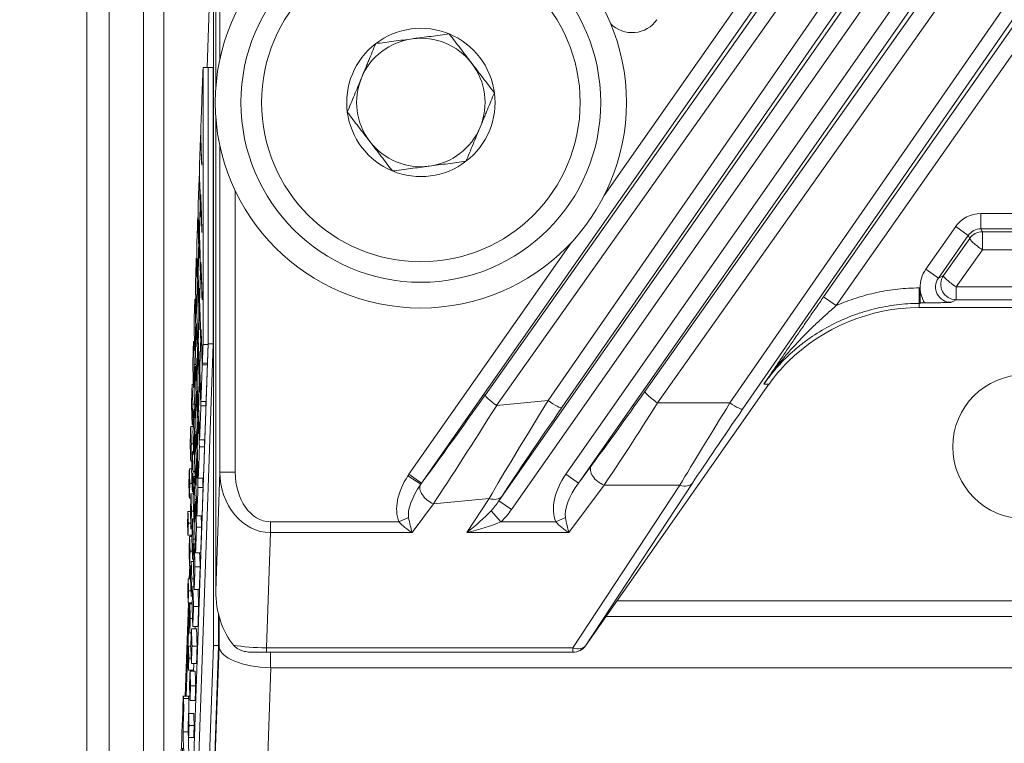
# Model space of a CAD drawing. Header units: millimetres. Extents: x 4 to 836, y 5 to 589.
# Tile 122 of 153: x 666 to 685, y 279 to 293. Entities that reach past the tile are written whole.
import ezdxf

# ---------------------------------------------------------------- set-up
doc = ezdxf.new("R2010")
doc.units = ezdxf.units.MM
doc.layers.add('1', color=7, linetype='Continuous', true_color=0xffffff)
doc.styles.add('ideas_simplex', font='simplex.shx')
doc.dimstyles.get("Standard").update_dxf_attribs({"dimtxt": 0.18, "dimasz": 0.18, "dimexe": 0.18, "dimexo": 0.0625, "dimgap": 0.09, "dimtad": 0, "dimtih": 1, "dimtoh": 1, "dimdec": 4, "dimzin": 0, "dimdsep": 46, "dimtxsty": 'Standard', "dimcen": 0.09, "dimadec": 0, "dimazin": 0, "dimtfac": 1, "dimtdec": 4, "dimtofl": 0, "dimtmove": 0, "dimatfit": 3, "dimfxl": 1, "dimtolj": 1, "dimtzin": 0, "dimarcsym": 0})

# ---------------------------------------------------------------- blocks, each defined once
blk = doc.blocks.new('_U8')
at = {"layer": '1', "color": 152, "lineweight": 13}
for p, q in [((693.603977, 317.597855), (616.177731, 317.597855)), ((666.128055, 256.097779), (616.177731, 256.097779))]:
    blk.add_line(p, q, dxfattribs=at)
at = {"layer": '1', "color": 27, "lineweight": 13}
blk.add_line((618.177731, 317.597855), (618.177731, 256.097779), dxfattribs=at)
at = {"layer": '1', "color": 87, "lineweight": 25}
for p, q in [((616.677731, 293.950317), (611.052731, 293.950317)), ((611.052731, 293.950317), (611.052731, 292.450317)), ((616.677731, 292.450317), (616.677731, 293.950317)), ((611.052731, 281.245317), (611.052731, 279.745317)), ((616.677731, 279.745317), (616.677731, 281.245317)), ((611.052731, 279.745317), (616.677731, 279.745317))]:
    blk.add_line(p, q, dxfattribs=at)
at = {"layer": '1', "color": 27, "lineweight": 18}
for points in [[(618.177731, 317.597855), (618.706712, 314.597857), (617.648751, 314.597853)], [(618.177731, 256.097779), (617.648751, 259.097777), (618.706712, 259.097781)]]:
    blk.add_solid(points, dxfattribs=at)
at = {"layer": '1', "color": 87, "linetype": 'Continuous', "lineweight": 25, "char_height": 3, "attachment_point": 7, "rotation": 90, "line_spacing_factor": 1.204819, "style": 'ideas_simplex'}
for s, insert in [('\\W1.2097;61,5', (609.211731, 281.192817)), ('\\W1.2097;2.42', (616.524231, 281.192817))]:
    blk.add_mtext(s, dxfattribs=dict(at, insert=insert))

msp = doc.modelspace()

# ---------------------------------------------------------------- linework, layer by layer
at = {"layer": '1', "color": 143, "linetype": 'Continuous', "lineweight": 13}
for p, q in [((667.607, 265.064), (667.607, 348.132)), ((668.04, 348.132), (668.04, 265.064))]:
    msp.add_line(p, q, dxfattribs=at)
at = {"layer": '1', "color": 143, "linetype": 'Continuous', "lineweight": 18}
msp.add_line((668.704, 265.265), (668.704, 347.93), dxfattribs=at)
at = {"layer": '1', "color": 27, "linetype": 'Continuous', "lineweight": 18}
for p, q in [((670.113, 343.326), (670.113, 291.87)), ((670.113, 291.327), (670.113, 282.095)), ((683.821, 287.988), (683.821, 287.698)), ((708.407, 287.607), (683.801, 287.607)), ((683.907, 287.698), (683.821, 287.698)), ((683.821, 287.698), (683.821, 287.688)), ((680.877, 286.119), (677.311, 281.026)), ((671.099, 280.898), (670.862, 280.898)), ((677.062, 280.898), (671.099, 280.898)), ((677.065, 280.898), (677.062, 280.898))]:
    msp.add_line(p, q, dxfattribs=at)
at = {"layer": '1', "color": 252, "linetype": 'Continuous', "lineweight": 18}
for p, q in [((669.104, 268.213), (669.104, 304.285)), ((714.286, 281.898), (677.922, 281.898)), ((677.712, 281.598), (714.496, 281.598)), ((721.021, 280.598), (671.187, 280.598))]:
    msp.add_line(p, q, dxfattribs=at)
at = {"layer": '1', "color": 27, "linetype": 'Continuous', "lineweight": 13}
for p, q in [((676.579, 285.796), (686.807, 300.559)), ((687.077, 300.422), (676.85, 285.659)), ((675.623, 283.847), (687.179, 300.351)), ((687.425, 300.179), (675.869, 283.675)), ((677.671, 289.787), (684.764, 299.917)), ((685.01, 299.745), (674.119, 284.191)), ((675.359, 285.908), (685.104, 299.679)), ((685.325, 299.472), (675.579, 285.702)), ((676.925, 284.363), (687.496, 299.461)), ((687.742, 299.289), (677.17, 284.191)), ((678.465, 285.974), (687.84, 299.221)), ((688.086, 298.996), (678.711, 285.75)), ((680.119, 285.75), (688.685, 298.116)), ((688.931, 297.996), (680.365, 285.63)), ((681.942, 287.816), (688.99, 297.882)), ((689.236, 297.71), (682.187, 287.644)), ((670.194, 292.441), (670.194, 294.755)), ((670.194, 284.406), (670.194, 290.755)), ((670.494, 289.876), (670.494, 284.406)), ((685.002, 289.438), (685.002, 289.138)), ((685.002, 289.438), (707.206, 289.438)), ((683.929, 288.352), (684.511, 289.182)), ((684.511, 289.182), (684.756, 289.01)), ((707.206, 289.138), (685.002, 289.138)), ((685.002, 289.138), (685.031, 289.081)), ((684.756, 289.01), (684.175, 288.18)), ((684.275, 288.232), (684.786, 288.953)), ((684.786, 288.953), (684.756, 289.01)), ((685.031, 289.081), (707.177, 289.081)), ((685.031, 288.729), (685.031, 289.081)), ((673.873, 284.363), (677.026, 288.866)), ((685.031, 288.729), (684.52, 288.008)), ((707.177, 288.729), (685.031, 288.729)), ((683.929, 288.352), (684.175, 288.18)), ((684.175, 288.18), (684.275, 288.232)), ((683.801, 287.988), (683.821, 287.988)), ((683.801, 287.688), (683.801, 287.988)), ((684.52, 287.76), (684.52, 288.008)), ((684.52, 288.008), (707.688, 288.008)), ((682.187, 287.644), (681.942, 287.816)), ((683.821, 287.688), (683.801, 287.688)), ((683.801, 287.688), (683.801, 287.607)), ((684.52, 287.76), (684.42, 287.708)), ((707.688, 287.76), (684.52, 287.76)), ((675.579, 285.702), (676.579, 285.796)), ((678.711, 285.75), (680.119, 285.75)), ((677.17, 284.191), (677.425, 284.534)), ((670.113, 282.095), (670.194, 284.406)), ((670.494, 284.406), (670.194, 284.406)), ((674.102, 284.167), (673.852, 284.333)), ((674.119, 284.191), (673.873, 284.363)), ((676.925, 284.363), (677.17, 284.191)), ((677.67, 284.15), (676.986, 283.228)), ((677.062, 280.986), (679.143, 284.15)), ((679.388, 284.19), (677.308, 281.026)), ((679.143, 284.15), (677.67, 284.15)), ((674.351, 283.79), (673.934, 283.228)), ((675.433, 283.892), (674.351, 283.79)), ((674.997, 283.228), (675.433, 283.892)), ((675.679, 283.932), (675.623, 283.847)), ((675.869, 283.675), (675.623, 283.847)), ((675.662, 283.44), (675.47, 283.654)), ((671.177, 283.44), (671.177, 283.228)), ((671.177, 283.44), (673.678, 283.44)), ((673.678, 283.44), (673.865, 283.521)), ((675.662, 283.44), (676.73, 283.44)), ((676.73, 283.44), (676.917, 283.521)), ((671.177, 283.228), (671.099, 280.986)), ((673.934, 283.228), (671.177, 283.228)), ((676.986, 283.228), (674.997, 283.228)), ((671.099, 280.986), (671.099, 280.898)), ((671.099, 280.986), (677.062, 280.986)), ((677.062, 280.986), (677.062, 280.898)), ((677.308, 281.026), (677.311, 281.026))]:
    msp.add_line(p, q, dxfattribs=at)
at = {"layer": '1', "color": 18, "linetype": 'Continuous', "lineweight": 18}
for p, q in [((669.944, 292.277), (670.068, 295.849)), ((670.068, 295.849), (670.068, 281.032)), ((669.625, 283.154), (669.626, 283.176)), ((669.597, 282.329), (669.606, 282.584)), ((669.517, 280.047), (669.58, 281.864)), ((670.168, 281.634), (670.168, 281.032)), ((670.068, 281.032), (669.528, 265.532)), ((670.168, 281.032), (669.627, 265.532)), ((670.068, 281.032), (670.168, 281.032))]:
    msp.add_line(p, q, dxfattribs=at)
at = {"layer": '1', "color": 163, "linetype": 'Continuous', "lineweight": 18}
for p, q in [((669.965, 292.277), (669.865, 292.277)), ((669.821, 290.959), (669.819, 290.959)), ((669.797, 290.161), (669.791, 290.161)), ((669.822, 289.76), (669.819, 289.76)), ((669.813, 289.588), (669.811, 289.588)), ((669.815, 289.65), (669.815, 289.65)), ((669.773, 289.363), (669.763, 289.363)), ((669.792, 288.93), (669.788, 288.93)), ((669.798, 288.935), (669.792, 288.935)), ((669.788, 288.816), (669.782, 288.816)), ((669.749, 288.565), (669.735, 288.565)), ((669.826, 288.449), (669.824, 288.449)), ((669.772, 288.211), (669.761, 288.211)), ((669.818, 288.277), (669.815, 288.277)), ((669.82, 288.338), (669.819, 288.338)), ((669.763, 288.043), (669.753, 288.043)), ((669.775, 288.109), (669.765, 288.109)), ((669.724, 287.767), (669.707, 287.767)), ((669.797, 287.619), (669.792, 287.619)), ((669.803, 287.623), (669.797, 287.623)), ((669.745, 287.492), (669.734, 287.492)), ((669.793, 287.504), (669.787, 287.504)), ((669.738, 287.271), (669.724, 287.271)), ((669.752, 287.283), (669.738, 287.283)), ((669.824, 287.026), (669.824, 287.026)), ((669.831, 287.137), (669.828, 287.137)), ((669.701, 286.944), (669.68, 286.944)), ((669.776, 286.899), (669.765, 286.899)), ((669.822, 286.965), (669.82, 286.965)), ((669.965, 286.891), (669.865, 286.891)), ((669.721, 286.773), (669.707, 286.773)), ((669.768, 286.732), (669.758, 286.732)), ((669.78, 286.797), (669.77, 286.797)), ((669.727, 286.498), (669.696, 286.498)), ((669.729, 286.458), (669.711, 286.458)), ((669.951, 286.49), (669.851, 286.49)), ((669.952, 286.524), (669.852, 286.524)), ((669.801, 286.307), (669.797, 286.307)), ((669.807, 286.311), (669.801, 286.311)), ((669.678, 286.118), (669.653, 286.118)), ((669.697, 286.053), (669.68, 286.053)), ((669.749, 286.18), (669.738, 286.18)), ((669.797, 286.192), (669.791, 286.192)), ((669.742, 285.959), (669.729, 285.959)), ((669.756, 285.971), (669.743, 285.971)), ((669.702, 285.726), (669.667, 285.726)), ((669.923, 285.692), (669.823, 285.692)), ((669.926, 285.779), (669.826, 285.779)), ((669.705, 285.632), (669.685, 285.632)), ((669.781, 285.587), (669.77, 285.587)), ((669.784, 285.485), (669.774, 285.485)), ((669.673, 285.292), (669.626, 285.292)), ((669.674, 285.334), (669.653, 285.334)), ((669.725, 285.461), (669.711, 285.461)), ((669.772, 285.42), (669.762, 285.42)), ((669.732, 285.187), (669.7, 285.187)), ((669.733, 285.146), (669.716, 285.146)), ((669.677, 284.953), (669.638, 284.953)), ((669.9, 285.034), (669.8, 285.034)), ((669.682, 284.806), (669.658, 284.806)), ((669.702, 284.741), (669.685, 284.741)), ((669.754, 284.868), (669.743, 284.868)), ((669.895, 284.894), (669.795, 284.894)), ((669.651, 284.615), (669.626, 284.615)), ((669.747, 284.647), (669.733, 284.647)), ((669.761, 284.66), (669.747, 284.66)), ((669.646, 284.466), (669.599, 284.466)), ((669.707, 284.414), (669.671, 284.414)), ((669.652, 284.181), (669.609, 284.181)), ((669.71, 284.32), (669.689, 284.32)), ((669.73, 284.149), (669.716, 284.149)), ((669.874, 284.29), (669.774, 284.29)), ((669.677, 283.98), (669.631, 283.98)), ((669.679, 284.022), (669.658, 284.022)), ((669.867, 284.108), (669.767, 284.108)), ((669.628, 283.895), (669.599, 283.895)), ((669.736, 283.875), (669.705, 283.875)), ((669.738, 283.834), (669.72, 283.834)), ((669.619, 283.64), (669.572, 283.64)), ((669.682, 283.642), (669.642, 283.642)), ((669.627, 283.408), (669.58, 283.408)), ((669.687, 283.494), (669.662, 283.494)), ((669.706, 283.43), (669.689, 283.43)), ((669.847, 283.557), (669.747, 283.557)), ((669.651, 283.176), (669.572, 283.176)), ((669.655, 283.303), (669.631, 283.303)), ((669.838, 283.335), (669.738, 283.335)), ((669.65, 283.154), (669.604, 283.154)), ((669.711, 283.102), (669.676, 283.102)), ((669.714, 283.008), (669.693, 283.008)), ((669.656, 282.869), (669.614, 282.869)), ((669.82, 282.837), (669.72, 282.837)), ((669.682, 282.668), (669.635, 282.668)), ((669.683, 282.71), (669.662, 282.71)), ((669.632, 282.584), (669.604, 282.584)), ((669.809, 282.563), (669.709, 282.563)), ((669.623, 282.329), (669.577, 282.329)), ((669.686, 282.33), (669.647, 282.33)), ((669.631, 282.097), (669.585, 282.097)), ((669.691, 282.183), (669.666, 282.183)), ((669.793, 282.118), (669.693, 282.118)), ((669.655, 281.864), (669.577, 281.864)), ((669.655, 281.843), (669.608, 281.843)), ((669.66, 281.991), (669.635, 281.991)), ((669.78, 281.791), (669.68, 281.791)), ((669.661, 281.557), (669.618, 281.557)), ((669.637, 281.272), (669.608, 281.272)), ((669.739, 281.357), (669.64, 281.357)), ((669.766, 281.399), (669.666, 281.399)), ((669.628, 281.017), (669.581, 281.017)), ((669.751, 281.018), (669.651, 281.018)), ((669.636, 280.785), (669.589, 280.785)), ((669.681, 280.553), (669.581, 280.553)), ((669.713, 280.531), (669.613, 280.531)), ((669.739, 280.679), (669.64, 280.679)), ((669.722, 280.246), (669.623, 280.246)), ((669.713, 279.96), (669.613, 279.96)), ((669.686, 279.705), (669.586, 279.705)), ((669.694, 279.473), (669.594, 279.473)), ((669.686, 279.241), (669.586, 279.241))]:
    msp.add_line(p, q, dxfattribs=at)
at = {"layer": '1', "color": 7, "linetype": 'Continuous', "lineweight": 18}
for p, q in [((670.065, 292.278), (669.965, 292.278)), ((669.965, 292.262), (669.965, 292.278)), ((669.965, 292.278), (669.965, 286.904)), ((670.065, 292.278), (670.065, 286.904)), ((669.965, 286.904), (669.361, 269.578)), ((670.065, 286.904), (669.461, 269.578)), ((670.065, 286.904), (669.965, 286.904)), ((669.647, 283.154), (669.648, 283.176)), ((669.618, 282.329), (669.627, 282.584)), ((669.539, 280.047), (669.602, 281.864))]:
    msp.add_line(p, q, dxfattribs=at)
at = {"layer": '1', "color": 252, "linetype": 'Continuous', "lineweight": 13}
for p, q in [((670.177, 281.012), (670.177, 281.6)), ((669.636, 265.526), (670.177, 281.012)), ((671.177, 280.898), (671.177, 280.598)), ((671.187, 280.598), (670.636, 264.819))]:
    msp.add_line(p, q, dxfattribs=at)
at = {"layer": '1', "color": 5, "linetype": 'Continuous', "lineweight": 18}
for p, q in [((669.595, 280.047), (669.47, 280.047)), ((669.476, 279.35), (669.576, 279.35))]:
    msp.add_line(p, q, dxfattribs=at)
at = {"layer": '1', "color": 5, "linetype": 'Continuous', "lineweight": 13}
msp.add_line((669.486, 279.997), (669.586, 279.997), dxfattribs=at)
at = {"layer": '1', "color": 9, "linetype": 'Continuous', "lineweight": 18}
for radius in [4, 3.5]:
    msp.add_circle((674.104, 291.598), radius, dxfattribs=at)
at = {"layer": '1', "color": 9, "linetype": 'Continuous', "lineweight": 13}
msp.add_circle((674.104, 291.598), 3.1, dxfattribs=at)
at = {"layer": '1', "color": 252, "linetype": 'Continuous', "lineweight": 13}
msp.add_circle((685.854, 284.898), 1.4, dxfattribs=at)
at = {"layer": '1', "color": 27, "linetype": 'Continuous', "lineweight": 13}
msp.add_arc((678.215, 293.547), 0.59, 225.1273, 325, dxfattribs=at)
at = {"layer": '1', "color": 9, "linetype": 'Continuous', "lineweight": 18}
for radius, start, end in [(1.443, 67.4773, 127.4773), (1.25, 97.4773, 157.4773), (1.25, 37.4773, 97.4773), (1.443, 7.4773, 67.4773), (1.443, 127.4773, 187.4773), (1.25, 337.4773, 37.4773), (1.25, 157.4773, 217.4773), (1.443, 307.4773, 7.4773), (1.443, 187.4773, 247.4773), (1.25, 277.4773, 337.4773), (1.25, 217.4773, 277.4773), (1.443, 247.4773, 307.4773)]:
    msp.add_arc((674.104, 291.598), radius, start, end, dxfattribs=at)
at = {"layer": '1', "color": 27, "linetype": 'Continuous', "lineweight": 13}
for centre, major_axis, ratio, start_param, end_param in [((685.002, 288.837), (-0.277, 0.533), 0.999226, 5.803537, 6.762834), ((685.002, 288.837), (-0.139, 0.267), 0.997682, 5.803537, 6.762834), ((685.031, 288.781), (0.245, -0.173), 0.14246, 3.176859, 4.812872), ((685.031, 288.781), (-0.266, -0.139), 0.999226, 4.232741, 5.192037), ((684.422, 288.009), (-0.534, -0.278), 0.997152, 5.193523, 5.836957), ((684.422, 288.009), (-0.268, -0.14), 0.991514, 5.193523, 7.372847), ((684.52, 288.06), (0.139, -0.266), 0.997152, 3.622727, 5.802051), ((684.52, 288.06), (0.245, -0.173), 0.14246, 3.176859, 4.812872), ((684.422, 288.009), (-0.534, -0.278), 0.997152, 5.836957, 6.345919), ((675.455, 286.21), (-2.045, -2.904), 0.026719, 0.821241, 1.485555), ((675.604, 285.736), (-0.245, 0.173), 0.14241, 0.035266, 1.570615), ((678.68, 286.443), (-1.892, -2.699), 0.028594, 0.805442, 1.416307), ((678.711, 285.802), (0.245, -0.173), 0.14246, 3.176859, 4.812872), ((675.701, 286.038), (-2.016, -3.203), 0.020276, 0.805409, 1.478302), ((676.945, 286.156), (-1.998, -3.201), 0.031993, 4.844909, 5.517802), ((676.604, 285.831), (0.247, -0.171), 0.142401, 4.710776, 6.247919), ((678.926, 286.271), (-1.892, -3), 0.027453, 0.802715, 1.413581), ((680.561, 286.271), (-1.892, -3), 0.027453, 4.904239, 5.515104), ((680.119, 285.802), (0.247, -0.171), 0.14345, 4.81143, 6.247914), ((677.191, 285.984), (-2.026, -2.902), 0.026683, 4.84311, 5.516003), ((680.807, 286.099), (-1.892, -2.699), 0.028594, 4.906965, 5.517831), ((677.67, 284.362), (0.241, -0.179), 0.626002, 3.186361, 5.147662), ((671.194, 284.43), (-0.042, -1.202), 0.831726, 4.761749, 6.307865), ((671.194, 284.43), (0.035, 0.99), 0.706891, 1.620157, 3.166273), ((674.38, 284.04), (0.572, 0.769), 0.626002, 1.65348, 2.791467), ((677.432, 284.04), (0.572, 0.769), 0.626002, 1.615564, 2.791467), ((674.38, 284.04), (-0.46, -0.619), 0.389276, 4.795073, 5.93306), ((674.351, 284.002), (-0.241, 0.179), 0.626002, 0.082684, 2.006069), ((677.432, 284.04), (-0.46, -0.619), 0.389276, 4.757157, 5.93306), ((679.143, 284.362), (0.251, -0.165), 0.641183, 5.111399, 6.237691), ((675.433, 284.104), (0.251, -0.165), 0.641183, 5.111399, 6.237691), ((675.391, 284.04), (-0.408, -0.621), 0.403543, 1.184408, 1.525302), ((674.997, 283.44), (-0.66, -0.541), 0.194741, 1.41266, 2.198058), ((675.391, 284.04), (-0.514, -0.782), 0.641183, 1.184408, 1.525302), ((673.934, 283.44), (-0.346, 0.265), 0.403982, 1.08556, 1.870958), ((673.934, 283.44), (-0.083, 0.388), 0.13042, 1.335051, 2.120449), ((674.997, 283.44), (-0.939, -0.223), 0.214071, 1.520116, 2.305514), ((676.986, 283.44), (-0.346, 0.265), 0.403982, 1.08556, 1.870958), ((676.986, 283.44), (-0.083, 0.388), 0.13042, 1.335051, 2.120449), ((671.081, 281.198), (-1, 0.009), 0.211935, 0.902631, 1.590052), ((677.062, 281.198), (0, 0.3), 0.999093, 3.141593, 4.10195), ((677.062, 281.198), (-0.251, 0.165), 0.641183, 1.969807, 3.096099)]:
    msp.add_ellipse(centre, major_axis=major_axis, ratio=ratio, start_param=start_param, end_param=end_param, dxfattribs=at)
at = {"layer": '1', "color": 27, "linetype": 'Continuous', "lineweight": 18}
for centre, major_axis, ratio, start_param, end_param in [((671.114, 282.13), (0.049, 1.414), 0.706891, 1.620157, 2.478852), ((677.065, 281.198), (-0.3, 0), 0.999093, 1.570796, 2.531154)]:
    msp.add_ellipse(centre, major_axis=major_axis, ratio=ratio, start_param=start_param, end_param=end_param, dxfattribs=at)
at = {"layer": '1', "color": 252, "linetype": 'Continuous', "lineweight": 18}
for centre, major_axis, ratio, start_param, end_param in [((671.177, 281.012), (-1, 0.017), 0.414035, 0.042133, 1.578023), ((671.212, 282.012), (-0.049, -1.414), 0.706891, 0.014454, 0.02468)]:
    msp.add_ellipse(centre, major_axis=major_axis, ratio=ratio, start_param=start_param, end_param=end_param, dxfattribs=at)
at = {"layer": '1', "color": 9, "linetype": 'Continuous', "lineweight": 18}
for points, knots in [([(673.226, 292.743), (673.343, 292.759), (673.46, 292.774), (673.639, 292.798), (673.698, 292.805), (673.819, 292.821), (673.879, 292.829), (673.97, 292.841), (674.001, 292.845), (674.062, 292.853), (674.092, 292.857), (674.183, 292.869), (674.243, 292.877), (674.422, 292.9), (674.54, 292.916), (674.657, 292.931)], [0, 0, 0, 0, 0.25, 0.25, 0.375, 0.375, 0.5, 0.5, 0.5625, 0.5625, 0.625, 0.625, 0.75, 0.75, 1, 1, 1, 1]), ([(674.657, 292.931), (674.729, 292.838), (674.801, 292.743), (674.91, 292.601), (674.947, 292.553), (675.021, 292.457), (675.058, 292.408), (675.114, 292.335), (675.133, 292.311), (675.17, 292.262), (675.189, 292.238), (675.244, 292.165), (675.281, 292.117), (675.391, 291.974), (675.463, 291.879), (675.535, 291.786)], [0, 0, 0, 0, 0.25, 0.25, 0.375, 0.375, 0.5, 0.5, 0.5625, 0.5625, 0.625, 0.625, 0.75, 0.75, 1, 1, 1, 1]), ([(672.673, 291.41), (672.695, 291.464), (672.718, 291.519), (672.764, 291.63), (672.787, 291.685), (672.833, 291.797), (672.856, 291.852), (672.903, 291.964), (672.926, 292.021), (672.973, 292.133), (672.996, 292.19), (673.031, 292.275), (673.043, 292.303), (673.067, 292.359), (673.078, 292.387), (673.136, 292.526), (673.181, 292.636), (673.226, 292.743)], [0, 0, 0, 0, 0.125, 0.125, 0.25, 0.25, 0.375, 0.375, 0.5, 0.5, 0.625, 0.625, 0.6875, 0.6875, 0.75, 0.75, 1, 1, 1, 1]), ([(674.982, 290.452), (675.005, 290.507), (675.027, 290.561), (675.073, 290.672), (675.096, 290.728), (675.142, 290.839), (675.166, 290.895), (675.212, 291.007), (675.235, 291.063), (675.282, 291.176), (675.306, 291.232), (675.341, 291.317), (675.353, 291.345), (675.376, 291.402), (675.387, 291.43), (675.445, 291.569), (675.49, 291.678), (675.535, 291.786)], [0, 0, 0, 0, 0.125, 0.125, 0.25, 0.25, 0.375, 0.375, 0.5, 0.5, 0.625, 0.625, 0.6875, 0.6875, 0.75, 0.75, 1, 1, 1, 1]), ([(673.551, 290.265), (673.479, 290.358), (673.407, 290.452), (673.298, 290.595), (673.261, 290.643), (673.187, 290.739), (673.15, 290.788), (673.094, 290.861), (673.075, 290.885), (673.038, 290.934), (673.019, 290.958), (672.964, 291.031), (672.927, 291.079), (672.817, 291.222), (672.745, 291.316), (672.673, 291.41)], [0, 0, 0, 0, 0.25, 0.25, 0.375, 0.375, 0.5, 0.5, 0.5625, 0.5625, 0.625, 0.625, 0.75, 0.75, 1, 1, 1, 1]), ([(674.982, 290.452), (674.865, 290.437), (674.748, 290.422), (674.569, 290.398), (674.51, 290.39), (674.389, 290.375), (674.329, 290.367), (674.238, 290.355), (674.207, 290.351), (674.146, 290.343), (674.116, 290.339), (674.025, 290.327), (673.965, 290.319), (673.786, 290.295), (673.668, 290.28), (673.551, 290.265)], [0, 0, 0, 0, 0.25, 0.25, 0.375, 0.375, 0.5, 0.5, 0.5625, 0.5625, 0.625, 0.625, 0.75, 0.75, 1, 1, 1, 1])]:
    msp.add_open_spline(points, degree=3, knots=knots, dxfattribs=at)
at = {"layer": '1', "color": 163, "linetype": 'Continuous', "lineweight": 18}
for points in [[(669.82, 290.994), (669.835, 291.422), (669.85, 291.85), (669.865, 292.277)], [(669.865, 292.277), (669.865, 290.482), (669.865, 288.687), (669.865, 286.891)], [(669.965, 292.277), (669.965, 290.482), (669.965, 288.687), (669.965, 286.891)], [(669.794, 290.249), (669.802, 290.486), (669.81, 290.723), (669.819, 290.959)], [(669.819, 290.959), (669.826, 290.766), (669.832, 290.572), (669.839, 290.379)], [(669.84, 290.413), (669.833, 290.607), (669.827, 290.801), (669.82, 290.994)], [(669.839, 290.379), (669.839, 290.39), (669.84, 290.402), (669.84, 290.413)], [(669.768, 289.504), (669.776, 289.723), (669.783, 289.942), (669.791, 290.161)], [(669.791, 290.161), (669.798, 289.97), (669.804, 289.779), (669.811, 289.588)], [(669.815, 289.65), (669.808, 289.849), (669.801, 290.049), (669.794, 290.249)], [(669.794, 289.049), (669.803, 289.286), (669.811, 289.523), (669.819, 289.76)], [(669.82, 289.804), (669.818, 289.752), (669.817, 289.701), (669.815, 289.65)], [(669.819, 289.76), (669.827, 289.529), (669.835, 289.298), (669.844, 289.067)], [(669.845, 289.102), (669.837, 289.336), (669.828, 289.57), (669.82, 289.804)], [(669.788, 288.93), (669.781, 289.121), (669.775, 289.313), (669.768, 289.504)], [(669.811, 289.588), (669.803, 289.369), (669.796, 289.15), (669.788, 288.93)], [(669.742, 288.759), (669.749, 288.961), (669.756, 289.162), (669.763, 289.363)], [(669.763, 289.363), (669.769, 289.181), (669.776, 288.998), (669.782, 288.816)], [(669.769, 288.277), (669.777, 288.496), (669.785, 288.715), (669.792, 288.935)], [(669.792, 288.935), (669.8, 288.715), (669.808, 288.496), (669.815, 288.277)], [(669.819, 288.338), (669.811, 288.575), (669.803, 288.812), (669.794, 289.049)], [(669.844, 289.067), (669.844, 289.079), (669.844, 289.09), (669.845, 289.102)], [(669.761, 288.211), (669.755, 288.394), (669.748, 288.576), (669.742, 288.759)], [(669.782, 288.816), (669.775, 288.614), (669.768, 288.413), (669.761, 288.211)], [(669.716, 288.014), (669.722, 288.198), (669.729, 288.381), (669.735, 288.565)], [(669.735, 288.565), (669.741, 288.391), (669.747, 288.217), (669.753, 288.043)], [(669.799, 287.737), (669.807, 287.974), (669.816, 288.212), (669.824, 288.449)], [(669.825, 288.492), (669.823, 288.441), (669.821, 288.389), (669.819, 288.338)], [(669.824, 288.449), (669.832, 288.218), (669.84, 287.986), (669.848, 287.755)], [(669.849, 287.79), (669.841, 288.024), (669.833, 288.258), (669.825, 288.492)], [(669.792, 287.619), (669.785, 287.838), (669.777, 288.057), (669.769, 288.277)], [(669.815, 288.277), (669.808, 288.057), (669.8, 287.838), (669.792, 287.619)], [(669.734, 287.492), (669.728, 287.666), (669.722, 287.84), (669.716, 288.014)], [(669.753, 288.043), (669.747, 287.86), (669.74, 287.676), (669.734, 287.492)], [(669.744, 287.504), (669.751, 287.706), (669.758, 287.907), (669.765, 288.109)], [(669.765, 288.109), (669.772, 287.907), (669.779, 287.706), (669.787, 287.504)], [(669.848, 287.755), (669.848, 287.767), (669.849, 287.778), (669.849, 287.79)], [(669.69, 287.269), (669.695, 287.435), (669.701, 287.601), (669.707, 287.767)], [(669.707, 287.767), (669.713, 287.602), (669.719, 287.436), (669.724, 287.271)], [(669.774, 286.965), (669.782, 287.184), (669.789, 287.404), (669.797, 287.623)], [(669.797, 287.623), (669.804, 287.404), (669.812, 287.184), (669.82, 286.965)], [(669.824, 287.026), (669.816, 287.263), (669.807, 287.5), (669.799, 287.737)], [(669.765, 286.899), (669.758, 287.101), (669.751, 287.302), (669.744, 287.504)], [(669.787, 287.504), (669.779, 287.302), (669.772, 287.101), (669.765, 286.899)], [(669.707, 286.773), (669.701, 286.938), (669.695, 287.104), (669.69, 287.269)], [(669.724, 287.271), (669.719, 287.105), (669.713, 286.939), (669.707, 286.773)], [(669.719, 286.732), (669.726, 286.916), (669.732, 287.099), (669.738, 287.283)], [(669.738, 287.283), (669.745, 287.099), (669.751, 286.916), (669.758, 286.732)], [(669.803, 286.426), (669.812, 286.663), (669.82, 286.9), (669.828, 287.137)], [(669.829, 287.18), (669.827, 287.129), (669.826, 287.077), (669.824, 287.026)], [(669.852, 286.524), (669.844, 286.743), (669.837, 286.962), (669.829, 287.18)], [(669.665, 286.498), (669.67, 286.647), (669.675, 286.795), (669.68, 286.944)], [(669.68, 286.944), (669.685, 286.795), (669.69, 286.647), (669.696, 286.498)], [(669.797, 286.307), (669.789, 286.526), (669.782, 286.745), (669.774, 286.965)], [(669.82, 286.965), (669.812, 286.745), (669.804, 286.526), (669.797, 286.307)], [(669.865, 286.891), (669.861, 286.769), (669.856, 286.647), (669.852, 286.524)], [(669.965, 286.891), (669.961, 286.769), (669.956, 286.647), (669.952, 286.524)], [(669.738, 286.18), (669.732, 286.364), (669.726, 286.548), (669.719, 286.732)], [(669.758, 286.732), (669.751, 286.548), (669.745, 286.364), (669.738, 286.18)], [(669.749, 286.192), (669.756, 286.394), (669.763, 286.596), (669.77, 286.797)], [(669.77, 286.797), (669.777, 286.596), (669.784, 286.394), (669.791, 286.192)], [(669.68, 286.053), (669.675, 286.202), (669.67, 286.35), (669.665, 286.498)], [(669.696, 286.498), (669.69, 286.35), (669.685, 286.202), (669.68, 286.053)], [(669.694, 285.959), (669.7, 286.125), (669.706, 286.291), (669.711, 286.458)], [(669.711, 286.458), (669.717, 286.291), (669.723, 286.125), (669.729, 285.959)], [(669.851, 286.49), (669.843, 286.253), (669.834, 286.016), (669.826, 285.779)], [(669.951, 286.49), (669.942, 286.253), (669.934, 286.016), (669.926, 285.779)], [(669.95, 286.524), (669.95, 286.513), (669.95, 286.501), (669.951, 286.49)], [(669.826, 285.779), (669.818, 285.995), (669.811, 286.21), (669.803, 286.426)], [(669.639, 285.726), (669.644, 285.856), (669.649, 285.987), (669.653, 286.118)], [(669.653, 286.118), (669.658, 285.987), (669.662, 285.856), (669.667, 285.726)], [(669.77, 285.587), (669.763, 285.789), (669.756, 285.991), (669.749, 286.192)], [(669.791, 286.192), (669.784, 285.991), (669.777, 285.789), (669.77, 285.587)], [(669.711, 285.461), (669.706, 285.627), (669.7, 285.793), (669.694, 285.959)], [(669.729, 285.959), (669.723, 285.793), (669.717, 285.627), (669.711, 285.461)], [(669.724, 285.42), (669.73, 285.604), (669.736, 285.788), (669.743, 285.971)], [(669.743, 285.971), (669.749, 285.788), (669.756, 285.604), (669.762, 285.42)], [(669.653, 285.334), (669.649, 285.465), (669.644, 285.595), (669.639, 285.726)], [(669.667, 285.726), (669.662, 285.595), (669.658, 285.465), (669.653, 285.334)], [(669.823, 285.692), (669.815, 285.473), (669.808, 285.253), (669.8, 285.034)], [(669.923, 285.692), (669.915, 285.473), (669.908, 285.253), (669.9, 285.034)], [(669.92, 285.779), (669.921, 285.75), (669.922, 285.721), (669.923, 285.692)], [(669.669, 285.187), (669.674, 285.335), (669.679, 285.483), (669.685, 285.632)], [(669.685, 285.632), (669.69, 285.483), (669.695, 285.335), (669.7, 285.187)], [(669.774, 285.485), (669.781, 285.288), (669.788, 285.091), (669.795, 284.894)], [(669.8, 285.034), (669.793, 285.241), (669.786, 285.447), (669.778, 285.653)], [(669.614, 284.953), (669.618, 285.066), (669.622, 285.179), (669.626, 285.292)], [(669.626, 285.292), (669.63, 285.179), (669.634, 285.066), (669.638, 284.953)], [(669.743, 284.868), (669.736, 285.052), (669.73, 285.236), (669.724, 285.42)], [(669.762, 285.42), (669.756, 285.236), (669.749, 285.052), (669.743, 284.868)], [(669.685, 284.741), (669.679, 284.89), (669.674, 285.038), (669.669, 285.187)], [(669.7, 285.187), (669.695, 285.038), (669.69, 284.89), (669.685, 284.741)], [(669.699, 284.647), (669.704, 284.813), (669.71, 284.98), (669.716, 285.146)], [(669.716, 285.146), (669.722, 284.98), (669.728, 284.813), (669.733, 284.647)], [(669.626, 284.615), (669.622, 284.728), (669.618, 284.84), (669.614, 284.953)], [(669.638, 284.953), (669.634, 284.84), (669.63, 284.728), (669.626, 284.615)], [(669.89, 285.034), (669.892, 284.988), (669.893, 284.941), (669.895, 284.894)], [(669.644, 284.414), (669.648, 284.545), (669.653, 284.675), (669.658, 284.806)], [(669.658, 284.806), (669.662, 284.675), (669.667, 284.545), (669.671, 284.414)], [(669.774, 284.29), (669.767, 284.486), (669.76, 284.683), (669.753, 284.88)], [(669.795, 284.894), (669.788, 284.692), (669.781, 284.491), (669.774, 284.29)], [(669.895, 284.894), (669.888, 284.692), (669.881, 284.491), (669.874, 284.29)], [(669.716, 284.149), (669.71, 284.315), (669.704, 284.481), (669.699, 284.647)], [(669.733, 284.647), (669.728, 284.481), (669.722, 284.315), (669.716, 284.149)], [(669.728, 284.108), (669.735, 284.292), (669.741, 284.476), (669.747, 284.66)], [(669.747, 284.66), (669.754, 284.476), (669.76, 284.292), (669.767, 284.108)], [(669.589, 284.181), (669.593, 284.276), (669.596, 284.371), (669.599, 284.466)], [(669.599, 284.466), (669.602, 284.371), (669.606, 284.276), (669.609, 284.181)], [(669.658, 284.022), (669.653, 284.153), (669.648, 284.283), (669.644, 284.414)], [(669.671, 284.414), (669.667, 284.283), (669.662, 284.153), (669.658, 284.022)], [(669.599, 283.895), (669.596, 283.991), (669.593, 284.086), (669.589, 284.181)], [(669.609, 284.181), (669.606, 284.086), (669.602, 283.991), (669.599, 283.895)], [(669.673, 283.875), (669.679, 284.023), (669.684, 284.172), (669.689, 284.32)], [(669.689, 284.32), (669.694, 284.172), (669.699, 284.023), (669.705, 283.875)], [(669.86, 284.29), (669.862, 284.229), (669.864, 284.168), (669.867, 284.108)], [(669.619, 283.642), (669.623, 283.754), (669.627, 283.867), (669.631, 283.98)], [(669.631, 283.98), (669.635, 283.867), (669.638, 283.754), (669.642, 283.642)], [(669.747, 283.557), (669.741, 283.74), (669.735, 283.924), (669.728, 284.108)], [(669.767, 284.108), (669.76, 283.924), (669.754, 283.74), (669.747, 283.557)], [(669.867, 284.108), (669.86, 283.924), (669.854, 283.74), (669.847, 283.557)], [(669.689, 283.43), (669.684, 283.578), (669.679, 283.726), (669.673, 283.875)], [(669.705, 283.875), (669.699, 283.726), (669.694, 283.578), (669.689, 283.43)], [(669.703, 283.335), (669.709, 283.502), (669.715, 283.668), (669.72, 283.834)], [(669.72, 283.834), (669.726, 283.668), (669.732, 283.502), (669.738, 283.335)], [(669.564, 283.408), (669.567, 283.486), (669.569, 283.563), (669.572, 283.64)], [(669.572, 283.64), (669.575, 283.563), (669.578, 283.486), (669.58, 283.408)], [(669.631, 283.303), (669.627, 283.416), (669.623, 283.529), (669.619, 283.642)], [(669.642, 283.642), (669.638, 283.529), (669.635, 283.416), (669.631, 283.303)], [(669.572, 283.176), (669.569, 283.254), (669.567, 283.331), (669.564, 283.408)], [(669.58, 283.408), (669.578, 283.331), (669.575, 283.254), (669.572, 283.176)], [(669.648, 283.102), (669.653, 283.233), (669.657, 283.364), (669.662, 283.494)], [(669.662, 283.494), (669.667, 283.364), (669.671, 283.233), (669.676, 283.102)], [(669.83, 283.557), (669.833, 283.483), (669.835, 283.409), (669.838, 283.335)], [(669.72, 282.837), (669.715, 283.003), (669.709, 283.169), (669.703, 283.335)], [(669.738, 283.335), (669.732, 283.169), (669.726, 283.003), (669.72, 282.837)], [(669.838, 283.335), (669.832, 283.169), (669.826, 283.003), (669.82, 282.837)], [(669.594, 282.869), (669.597, 282.964), (669.6, 283.059), (669.604, 283.154)], [(669.604, 283.154), (669.607, 283.059), (669.61, 282.964), (669.614, 282.869)], [(669.662, 282.71), (669.657, 282.841), (669.653, 282.972), (669.648, 283.102)], [(669.676, 283.102), (669.671, 282.972), (669.667, 282.841), (669.662, 282.71)], [(669.678, 282.563), (669.683, 282.711), (669.688, 282.86), (669.693, 283.008)], [(669.693, 283.008), (669.699, 282.86), (669.704, 282.711), (669.709, 282.563)], [(669.604, 282.584), (669.6, 282.679), (669.597, 282.774), (669.594, 282.869)], [(669.614, 282.869), (669.61, 282.774), (669.607, 282.679), (669.604, 282.584)], [(669.799, 282.837), (669.803, 282.746), (669.806, 282.654), (669.809, 282.563)], [(669.623, 282.33), (669.627, 282.443), (669.631, 282.556), (669.635, 282.668)], [(669.635, 282.668), (669.639, 282.556), (669.643, 282.443), (669.647, 282.33)], [(669.693, 282.118), (669.688, 282.266), (669.683, 282.415), (669.678, 282.563)], [(669.709, 282.563), (669.704, 282.415), (669.699, 282.266), (669.693, 282.118)], [(669.809, 282.563), (669.804, 282.415), (669.799, 282.266), (669.793, 282.118)], [(669.569, 282.097), (669.571, 282.174), (669.574, 282.251), (669.577, 282.329)], [(669.577, 282.329), (669.579, 282.251), (669.582, 282.174), (669.585, 282.097)], [(669.635, 281.991), (669.631, 282.104), (669.627, 282.217), (669.623, 282.33)], [(669.577, 281.864), (669.574, 281.942), (669.571, 282.019), (669.569, 282.097)], [(669.585, 282.097), (669.582, 282.019), (669.579, 281.942), (669.577, 281.864)], [(669.653, 281.791), (669.657, 281.921), (669.662, 282.052), (669.666, 282.183)], [(669.666, 282.183), (669.671, 282.052), (669.676, 281.921), (669.68, 281.791)], [(669.598, 281.557), (669.601, 281.652), (669.605, 281.748), (669.608, 281.843)], [(669.608, 281.843), (669.611, 281.748), (669.615, 281.652), (669.618, 281.557)], [(669.666, 281.399), (669.662, 281.529), (669.657, 281.66), (669.653, 281.791)], [(669.68, 281.791), (669.676, 281.66), (669.671, 281.529), (669.666, 281.399)], [(669.78, 281.791), (669.776, 281.66), (669.771, 281.529), (669.766, 281.399)], [(669.608, 281.272), (669.605, 281.367), (669.601, 281.462), (669.598, 281.557)], [(669.618, 281.557), (669.615, 281.462), (669.611, 281.367), (669.608, 281.272)], [(669.628, 281.018), (669.632, 281.131), (669.636, 281.244), (669.64, 281.357)], [(669.64, 281.357), (669.643, 281.244), (669.647, 281.131), (669.651, 281.018)], [(669.712, 281.399), (669.712, 281.385), (669.711, 281.371), (669.711, 281.357)], [(669.739, 281.357), (669.743, 281.244), (669.747, 281.131), (669.751, 281.018)], [(669.573, 280.785), (669.576, 280.862), (669.578, 280.94), (669.581, 281.017)], [(669.581, 281.017), (669.584, 280.94), (669.587, 280.862), (669.589, 280.785)], [(669.64, 280.679), (669.636, 280.792), (669.632, 280.905), (669.628, 281.018)], [(669.651, 281.018), (669.647, 280.905), (669.643, 280.792), (669.64, 280.679)], [(669.751, 281.018), (669.747, 280.905), (669.743, 280.792), (669.739, 280.679)], [(669.581, 280.553), (669.578, 280.63), (669.576, 280.707), (669.573, 280.785)], [(669.589, 280.785), (669.587, 280.707), (669.584, 280.63), (669.581, 280.553)], [(669.603, 280.246), (669.606, 280.341), (669.609, 280.436), (669.613, 280.531)], [(669.613, 280.531), (669.616, 280.436), (669.619, 280.341), (669.623, 280.246)], [(669.686, 280.679), (669.684, 280.637), (669.683, 280.595), (669.681, 280.553)], [(669.713, 280.531), (669.716, 280.436), (669.719, 280.341), (669.722, 280.246)], [(669.613, 279.96), (669.609, 280.055), (669.606, 280.15), (669.603, 280.246)], [(669.623, 280.246), (669.619, 280.15), (669.616, 280.055), (669.613, 279.96)], [(669.722, 280.246), (669.719, 280.15), (669.716, 280.055), (669.713, 279.96)], [(669.577, 279.473), (669.58, 279.55), (669.583, 279.628), (669.586, 279.705)], [(669.586, 279.705), (669.588, 279.628), (669.591, 279.55), (669.594, 279.473)], [(669.686, 279.705), (669.688, 279.628), (669.691, 279.55), (669.694, 279.473)], [(669.586, 279.241), (669.583, 279.318), (669.58, 279.396), (669.577, 279.473)], [(669.594, 279.473), (669.591, 279.396), (669.588, 279.318), (669.586, 279.241)], [(669.694, 279.473), (669.691, 279.396), (669.688, 279.318), (669.686, 279.241)]]:
    msp.add_open_spline(points, degree=3, dxfattribs=at)
at = {"layer": '1', "color": 27, "linetype": 'Continuous', "lineweight": 13}
for points, knots in [([(682.187, 287.644), (682.251, 287.672), (682.315, 287.698), (682.445, 287.748), (682.511, 287.771), (682.71, 287.835), (682.977, 287.907), (683.248, 287.95), (683.523, 287.98), (683.661, 287.988), (683.801, 287.988)], [0, 0, 0, 0, 0.125, 0.125, 0.25, 0.25, 0.5, 0.75, 0.75, 1, 1, 1, 1]), ([(680.778, 286.121), (680.784, 286.13), (680.791, 286.139), (680.803, 286.157), (680.81, 286.166), (680.828, 286.193), (680.84, 286.211), (680.864, 286.246), (680.876, 286.263), (680.9, 286.298), (680.911, 286.315), (680.947, 286.367), (680.97, 286.401), (681.017, 286.47), (681.04, 286.504), (681.11, 286.607), (681.157, 286.676), (681.252, 286.815), (681.299, 286.885), (681.371, 286.99), (681.395, 287.025), (681.444, 287.096), (681.468, 287.131), (681.541, 287.238), (681.59, 287.309), (681.689, 287.452), (681.739, 287.524), (681.839, 287.669), (681.89, 287.742), (681.942, 287.816)], [0, 0, 0, 0, 0.015625, 0.015625, 0.03125, 0.03125, 0.0625, 0.0625, 0.09375, 0.09375, 0.125, 0.125, 0.1875, 0.1875, 0.25, 0.25, 0.375, 0.375, 0.5, 0.5, 0.5625, 0.5625, 0.625, 0.625, 0.75, 0.75, 0.875, 0.875, 1, 1, 1, 1]), ([(682.187, 287.644), (682.121, 287.586), (682.055, 287.529), (681.925, 287.412), (681.861, 287.353), (681.735, 287.234), (681.672, 287.173), (681.55, 287.05), (681.49, 286.988), (681.312, 286.799), (681.199, 286.669), (681.063, 286.501), (681.036, 286.468), (680.983, 286.399), (680.957, 286.365), (680.918, 286.313), (680.906, 286.296), (680.88, 286.261), (680.867, 286.244), (680.842, 286.208), (680.829, 286.191), (680.804, 286.155), (680.791, 286.137), (680.779, 286.119)], [0, 0, 0, 0, 0.125, 0.125, 0.25, 0.25, 0.375, 0.375, 0.5, 0.5, 0.75, 0.75, 0.8125, 0.8125, 0.875, 0.875, 0.90625, 0.90625, 0.9375, 0.9375, 0.96875, 0.96875, 1, 1, 1, 1]), ([(683.801, 287.688), (683.652, 287.688), (683.505, 287.678), (683.214, 287.642), (683.071, 287.616), (682.857, 287.563), (682.786, 287.543), (682.68, 287.511), (682.645, 287.499), (682.575, 287.475), (682.54, 287.463), (682.367, 287.398), (682.098, 287.278), (681.846, 287.129), (681.663, 287.006), (681.604, 286.963), (681.515, 286.896), (681.486, 286.873), (681.429, 286.826), (681.4, 286.802), (681.261, 286.681), (681.155, 286.577), (681.006, 286.411), (680.959, 286.354), (680.867, 286.238), (680.822, 286.179), (680.78, 286.118)], [0, 0, 0, 0, 0.125, 0.125, 0.25, 0.25, 0.3125, 0.3125, 0.34375, 0.34375, 0.375, 0.375, 0.5, 0.625, 0.625, 0.6875, 0.6875, 0.71875, 0.71875, 0.75, 0.75, 0.875, 0.875, 0.9375, 0.9375, 1, 1, 1, 1])]:
    msp.add_open_spline(points, degree=3, knots=knots, dxfattribs=at)
at = {"layer": '1', "color": 27, "linetype": 'Continuous', "lineweight": 18}
for points, knots in [([(683.801, 287.607), (682.855, 287.607), (681.915, 287.218), (681.112, 286.416), (680.989, 286.271), (680.879, 286.118)], [0, 0, 0, 0, 0.833023, 0.833023, 1, 1, 1, 1]), ([(684.42, 287.708), (684.412, 287.708), (684.403, 287.707), (684.384, 287.707), (684.357, 287.706), (684.311, 287.704), (684.272, 287.703), (684.232, 287.702), (684.212, 287.702), (684.148, 287.7), (684.104, 287.699), (684.031, 287.698), (684.007, 287.698), (683.957, 287.698), (683.932, 287.698), (683.907, 287.698)], [0, 0, 0, 0, 0.0625, 0.0625, 0.125, 0.25, 0.375, 0.375, 0.5, 0.5, 0.75, 0.75, 0.875, 0.875, 1, 1, 1, 1]), ([(680.877, 286.119), (680.877, 286.119), (680.873, 286.119), (680.866, 286.119), (680.855, 286.119), (680.844, 286.119), (680.833, 286.119), (680.822, 286.119), (680.81, 286.119), (680.799, 286.119), (680.789, 286.119), (680.782, 286.119), (680.779, 286.119)], [0, 0, 0, 0, 0.011254, 0.112535, 0.225069, 0.337603, 0.450138, 0.562672, 0.675206, 0.78774, 0.900275, 1, 1, 1, 1]), ([(670.862, 280.898), (670.826, 280.898), (670.789, 280.899), (670.717, 280.907), (670.681, 280.913), (670.637, 280.926), (670.628, 280.929), (670.611, 280.935), (670.602, 280.939), (670.577, 280.949), (670.56, 280.957), (670.529, 280.976), (670.513, 280.987), (670.485, 281.01), (670.472, 281.023), (670.46, 281.037)], [0, 0, 0, 0, 0.25, 0.25, 0.5, 0.5, 0.5625, 0.5625, 0.625, 0.625, 0.75, 0.75, 0.875, 0.875, 1, 1, 1, 1])]:
    msp.add_open_spline(points, degree=3, knots=knots, dxfattribs=at)
at = {"layer": '1', "color": 163, "linetype": 'Continuous', "lineweight": 18, "extrusion": (-9.4431e-10, -3.29562e-11, -1)}
msp.add_open_spline([(669.828, 287.137), (669.836, 286.921), (669.843, 286.706), (669.851, 286.49)], degree=3, dxfattribs=at)
at = {"layer": '1', "color": 163, "linetype": 'Continuous', "lineweight": 18, "extrusion": (-1.7469e-09, 6.09652e-11, -1)}
msp.add_open_spline([(669.778, 285.653), (669.786, 285.873), (669.794, 286.092), (669.801, 286.311)], degree=3, dxfattribs=at)
at = {"layer": '1', "color": 163, "linetype": 'Continuous', "lineweight": 18, "extrusion": (-1.85511e-09, -6.47431e-11, -1)}
msp.add_open_spline([(669.801, 286.311), (669.808, 286.105), (669.816, 285.898), (669.823, 285.692)], degree=3, dxfattribs=at)
at = {"layer": '1', "color": 163, "linetype": 'Continuous', "lineweight": 18, "extrusion": (-3.56024e-09, 1.24189e-10, -1)}
msp.add_open_spline([(669.753, 284.88), (669.76, 285.082), (669.767, 285.284), (669.774, 285.485)], degree=3, dxfattribs=at)
at = {"layer": '1', "color": 27, "linetype": 'Continuous', "lineweight": 13}
for points in [[(673.852, 284.333), (673.859, 284.343), (673.866, 284.353), (673.873, 284.363)], [(674.119, 284.191), (674.113, 284.184), (674.107, 284.176), (674.102, 284.167)]]:
    msp.add_open_spline(points, degree=3, dxfattribs=at)
at = {"layer": '1', "color": 163, "linetype": 'Continuous', "lineweight": 18, "extrusion": (7.19794e-09, -2.51133e-10, -1)}
msp.add_open_spline([(669.647, 282.33), (669.643, 282.217), (669.639, 282.104), (669.635, 281.991)], degree=3, dxfattribs=at)
at = {"layer": '1', "color": 163, "linetype": 'Continuous', "lineweight": 18, "extrusion": (2.77595e-09, 9.68569e-11, 1)}
msp.add_open_spline([(669.769, 282.118), (669.772, 282.009), (669.776, 281.9), (669.78, 281.791)], degree=3, dxfattribs=at)
at = {"layer": '1', "color": 5, "linetype": 'Continuous', "lineweight": 18}
for points, knots in [([(669.446, 278.637), (669.446, 278.645), (669.445, 278.655), (669.445, 278.668), (669.444, 278.694), (669.443, 278.719), (669.442, 278.745), (669.44, 278.812), (669.44, 278.886), (669.442, 278.952), (669.454, 279.3), (669.466, 279.649), (669.479, 279.998), (669.481, 280.064), (669.483, 280.064), (669.486, 279.997)], [0, 0, 0, 0, 0.02197, 0.02197, 0.02197, 0.073879, 0.073879, 0.073879, 0.185821, 0.185821, 0.185821, 0.88822, 0.88822, 0.88822, 1, 1, 1, 1]), ([(669.486, 279.997), (669.487, 279.972), (669.488, 279.946), (669.488, 279.92), (669.491, 279.854), (669.491, 279.78), (669.488, 279.713), (669.484, 279.592), (669.48, 279.471), (669.476, 279.35)], [0, 0, 0, 0, 0.127562, 0.127562, 0.127562, 0.401794, 0.401794, 0.401794, 1, 1, 1, 1]), ([(669.586, 279.997), (669.587, 279.972), (669.587, 279.946), (669.588, 279.92), (669.591, 279.854), (669.591, 279.78), (669.588, 279.713), (669.588, 279.707), (669.588, 279.701), (669.588, 279.695)], [0, 0, 0, 0, 0.29573, 0.29573, 0.29573, 0.931492, 0.931492, 0.931492, 1, 1, 1, 1]), ([(669.476, 279.35), (669.488, 278.993), (669.501, 278.636), (669.513, 278.278), (669.516, 278.212), (669.516, 278.138), (669.513, 278.072), (669.512, 278.034), (669.511, 277.996), (669.509, 277.958), (669.507, 277.892), (669.504, 277.892), (669.502, 277.958), (669.49, 278.316), (669.477, 278.673), (669.465, 279.031)], [0, 0, 0, 0, 0.413825, 0.413825, 0.413825, 0.478125, 0.478125, 0.478125, 0.521836, 0.521836, 0.521836, 0.586136, 0.586136, 0.586136, 1, 1, 1, 1]), ([(669.576, 279.35), (669.588, 278.993), (669.601, 278.636), (669.613, 278.278), (669.615, 278.212), (669.615, 278.138), (669.613, 278.072), (669.612, 278.034), (669.611, 277.996), (669.609, 277.958), (669.608, 277.925), (669.607, 277.908), (669.605, 277.909)], [0, 0, 0, 0, 0.74611, 0.74611, 0.74611, 0.862042, 0.862042, 0.862042, 0.94085, 0.94085, 0.94085, 1, 1, 1, 1])]:
    msp.add_open_spline(points, degree=3, knots=knots, dxfattribs=at)
for points in [[(669.582, 280.047), (669.583, 280.048), (669.584, 280.031), (669.586, 279.997)], [(669.579, 279.438), (669.578, 279.408), (669.577, 279.379), (669.576, 279.35)]]:
    msp.add_open_spline(points, degree=3, dxfattribs=at)

# ---------------------------------------------------------------- dimensions: what is measured, and where the dimension line sits
at = {"layer": '1', "color": 87, "linetype": 'Continuous', "lineweight": 25}
dim = msp.add_linear_dim(base=(618.178, 317.598), p1=(671.272, 256.098), p2=(696.104, 317.598), angle=270, text='<>\\P[\\C87;\\H3.00;\\Fsimplex.shx;2.42\\Fsimplex.shx;\\H3.00;\\C87; ]', dimstyle='Standard', override={"dimtxt": 3, "dimasz": 3, "dimexe": 2, "dimexo": 2.5, "dimgap": 1.5, "dimtad": 1, "dimtih": 0, "dimtoh": 0, "dimdec": 2, "dimlfac": 1, "dimzin": 8, "dimdsep": 44, "dimlunit": 2, "dimtxsty": 'ideas_simplex', "dimsah": 1, "dimse1": 0, "dimse2": 0, "dimsd1": 0, "dimsd2": 0, "dimclrd": 27, "dimclre": 152, "dimclrt": 87, "dimtol": 0, "dimtm": -0.1, "dimtfac": 0.5, "dimtdec": 2, "dimtofl": 1, "dimtmove": 0, "dimtzin": 8, "dimlwd": 13, "dimlwe": 13}, dxfattribs=at)
dim.commit()
dim.dimension.update_dxf_attribs({"geometry": '_U8', "text_midpoint": (618.178, 286.848), "dimtype": 160})

doc.saveas('drawing.dxf')
